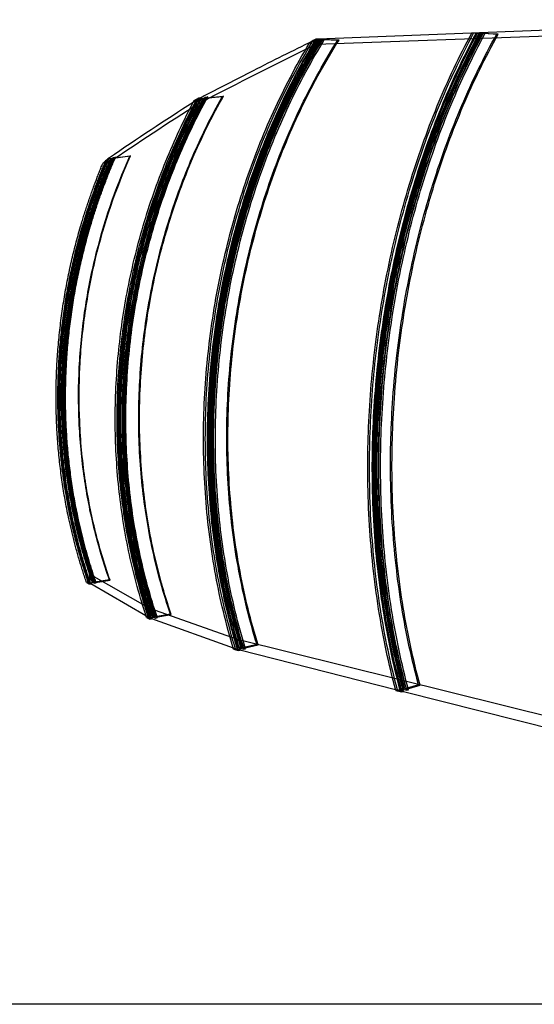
# Model space of a CAD drawing. Header units: metres. Extents: x 63115 to 703450, y -261936 to -53969.
# Tile 11 of 209: x 81943 to 83829, y -204946 to -201339. Entities that reach past the tile are written whole.
import ezdxf

# ---------------------------------------------------------------- set-up
doc = ezdxf.new("R2010")
doc.units = ezdxf.units.M
doc.layers.get('DEFPOINTS').update_dxf_attribs({"color": 6})
doc.layers.add('Make2D hidden lines', color=253, linetype='Continuous')
doc.layers.add('Make2D visible lines', color=1, linetype='Continuous')

msp = doc.modelspace()

# ---------------------------------------------------------------- linework, layer by layer
at = {"layer": 'DEFPOINTS'}
msp.add_lwpolyline([(80189, -199522.1), (89790.3, -199522.1), (89790.3, -204946.1), (80189, -204946.1)], close=True, dxfattribs=at)
at = {"layer": 'Make2D hidden lines'}
for p, q in [((83030.5, -201429), (84217.6, -201386.6)), ((83606.8, -201388.7), (83599.4, -201389)), ((83606.8, -201388.7), (83599.8, -201388.4)), ((83617, -201388.3), (83606.8, -201388.7)), ((83618.1, -201388.3), (83617, -201388.3)), ((83631.1, -201389), (83617, -201388.3)), ((83628.4, -201387.9), (83618.1, -201388.3)), ((83618.1, -201388.3), (83632.2, -201389)), ((83620.8, -201389.4), (83631.1, -201389)), ((83627.9, -201389.8), (83620.8, -201389.4)), ((83635.9, -201389.5), (83627.9, -201389.8)), ((83632.2, -201389), (83642.4, -201388.6)), ((83691.8, -201392.2), (83635.9, -201389.5)), ((83649.5, -201389), (83641.3, -201389.3)), ((83641.3, -201389.3), (83697.2, -201392)), ((83642.4, -201388.6), (83649.5, -201389)), ((83697.2, -201392), (83691.8, -201392.2)), ((83029.1, -201411.2), (83014.9, -201418.2)), ((83023.6, -201421.5), (83017.1, -201432.4)), ((83026.1, -201417.3), (83023.6, -201421.5)), ((83044.2, -201411.4), (83029.8, -201410.9)), ((83030.2, -201410.7), (83030.5, -201429)), ((83030.2, -201410.8), (83045.1, -201411.4)), ((83038.3, -201410.4), (83035.3, -201410.6)), ((83037.3, -201410.4), (83035.4, -201410.5)), ((83036, -201411.8), (83044.2, -201411.4)), ((83043.5, -201412.1), (83036, -201411.8)), ((83049.9, -201411.8), (83043.5, -201412.1)), ((83045.1, -201411.4), (83053.3, -201411)), ((83109.3, -201414.1), (83049.9, -201411.8)), ((83053.3, -201411), (83060.7, -201411.3)), ((83060.7, -201411.3), (83054.2, -201411.6)), ((83054.2, -201411.6), (83113.6, -201413.9)), ((83113.6, -201413.9), (83109.3, -201414.1)), ((82599.9, -201629.2), (82579, -201642.5)), ((82591, -201634.2), (82583, -201635)), ((82599.1, -201629.6), (82591, -201634.2)), ((82615.1, -201628), (82599.1, -201629.6)), ((82608.1, -201624.4), (82599.9, -201629.1)), ((82607.7, -201625.1), (82599.9, -201629.2)), ((82599.9, -201629.1), (82616, -201627.5)), ((82599.9, -201629.2), (82600.3, -201646.7)), ((82607, -201632.6), (82615.1, -201628)), ((82615, -201631.8), (82607, -201632.6)), ((82621.4, -201628.2), (82615, -201631.8)), ((82616, -201627.5), (82624.1, -201622.9)), ((82685.3, -201621.8), (82621.4, -201628.2)), ((82624.1, -201622.9), (82632.1, -201622.1)), ((82625.7, -201625.7), (82689.7, -201619.4)), ((82632.1, -201622.1), (82625.7, -201625.7)), ((82689.7, -201619.4), (82685.3, -201621.8)), ((82258.6, -201856.6), (82247.4, -201866.4)), ((82265.3, -201850.4), (82258.6, -201856.6)), ((82265.7, -201850), (82265.3, -201850.4)), ((82280.4, -201848), (82265.7, -201850)), ((82272.7, -201843.8), (82266, -201849.8)), ((82271.8, -201845.8), (82266.1, -201849.7)), ((82266.1, -201849.7), (82266.5, -201866.1)), ((82266.2, -201849.6), (82281, -201847.6)), ((82274.6, -201852), (82280.4, -201848)), ((82282.1, -201851), (82274.6, -201852)), ((82281, -201847.6), (82286.9, -201843.6)), ((82286.7, -201847.9), (82282.1, -201851)), ((82346.5, -201839.8), (82286.7, -201847.9)), ((82286.9, -201843.6), (82294.4, -201842.6)), ((82289.8, -201845.8), (82349.7, -201837.7)), ((82294.4, -201842.6), (82289.8, -201845.8)), ((82349.7, -201837.7), (82346.5, -201839.8)), ((82789, -201929.3), (82786.1, -201937.8)), ((82330.9, -202454.2), (82329.7, -202462.9)), ((82198.6, -203370.9), (82199.6, -203403)), ((82420.4, -203496.5), (82198.6, -203370.9)), ((82195.2, -203400.6), (82188.4, -203401.6)), ((82199.1, -203402.9), (82195.2, -203400.6)), ((82212.6, -203400.9), (82199.1, -203402.9)), ((82199.5, -203403.1), (82213, -203401.1)), ((82203.4, -203405.4), (82199.5, -203403.1)), ((82199.6, -203403), (82203.4, -203405.2)), ((82215.4, -203397.6), (82208.7, -203398.6)), ((82208.7, -203398.6), (82212.6, -203400.9)), ((82213, -203401.1), (82216.9, -203403.4)), ((82218.5, -203399.4), (82215.4, -203397.6)), ((82216.9, -203403.4), (82223.7, -203402.4)), ((82272.3, -203391.5), (82218.5, -203399.4)), ((82220.6, -203400.6), (82274.4, -203392.7)), ((82223.7, -203402.4), (82220.6, -203400.6)), ((82274.4, -203392.7), (82272.3, -203391.5)), ((82418.7, -203523.3), (82421.3, -203531)), ((82741.6, -203609.5), (82420.4, -203496.5)), ((82421.3, -203531), (82420.4, -203496.5)), ((82436.1, -203524.7), (82429.1, -203525.9)), ((82429.1, -203525.9), (82434.6, -203528.3)), ((82440.4, -203526.6), (82436.1, -203524.7)), ((82495.5, -203516.7), (82440.4, -203526.6)), ((82443.3, -203527.9), (82498.4, -203518)), ((82498.4, -203518), (82495.5, -203516.7)), ((82415.2, -203528.4), (82408.3, -203529.6)), ((82420.7, -203530.8), (82415.2, -203528.4)), ((82434.6, -203528.3), (82420.7, -203530.8)), ((82421.3, -203531.1), (82435.2, -203528.6)), ((82426.7, -203533.5), (82421.3, -203531.1)), ((82435.2, -203528.6), (82440.7, -203531.1)), ((82440.7, -203531.1), (82447.6, -203529.8)), ((82447.6, -203529.8), (82443.3, -203527.9)), ((83973.2, -203915.3), (82741.6, -203609.5)), ((82742.5, -203646.2), (82741.6, -203609.5)), ((82812.9, -203628.2), (82760.1, -203640.7)), ((82764.3, -203642), (82817.1, -203629.4)), ((82817.1, -203629.4), (82812.9, -203628.2)), ((82733.8, -203643.6), (82727.1, -203645.2)), ((82741.8, -203646), (82733.8, -203643.6)), ((82755.1, -203642.8), (82741.8, -203646)), ((82742.6, -203646.2), (82755.9, -203643.1)), ((82750.6, -203648.6), (82742.6, -203646.2)), ((82753.7, -203638.8), (82747.1, -203640.4)), ((82747.1, -203640.4), (82755.1, -203642.8)), ((82760.1, -203640.7), (82753.7, -203638.8)), ((82755.9, -203643.1), (82763.9, -203645.5)), ((82763.9, -203645.5), (82770.6, -203643.9)), ((82770.6, -203643.9), (82764.3, -203642)), ((83405.1, -203775.4), (83354.9, -203790.6)), ((83360.3, -203792), (83410.5, -203776.7)), ((83410.5, -203776.7), (83405.1, -203775.4)), ((83320.5, -203792.5), (83349.3, -203799.7)), ((83327.9, -203794.3), (83321.5, -203796.3)), ((83338.1, -203796.9), (83327.9, -203794.3)), ((83350.8, -203793.1), (83338.1, -203796.9)), ((83339.1, -203797.2), (83351.8, -203793.3)), ((83349.3, -203799.8), (83339.1, -203797.2)), ((83346.9, -203788.6), (83340.6, -203790.5)), ((83340.6, -203790.5), (83350.8, -203793.1)), ((83354.9, -203790.6), (83346.9, -203788.6)), ((83351.8, -203793.3), (83362, -203795.9)), ((83368.3, -203794), (83360.3, -203792)), ((83362, -203795.9), (83368.3, -203794))]:
    msp.add_line(p, q, dxfattribs=at)
for centre, radius, start, end in [((92232.7, -220149.2), 20859.7, 116.17692, 117.50122), ((88678.4, -211256.8), 11370.9, 122.3118, 124.32476), ((84691.4, -202752.9), 2355.8, 151.483, 153.3821), ((84800.7, -202805.1), 2494.5, 172.1158, 178.9306), ((85602.3, -202880.4), 2970.2, 172.6349, 173.1713), ((85583, -202878.5), 2950.8, 173.164, 178.5567), ((84728.5, -202803.9), 2422.4, 178.9264, 185.2536), ((85482.9, -202876.7), 2850.7, 178.5413, 184.9699), ((84652.3, -202810.3), 2345.9, 185.2692, 188.5905), ((85362.9, -202885.9), 2730.3, 184.9966, 187.4428), ((84528.1, -202831.5), 2219.9, 188.5287, 198.159), ((84063.8, -202753.7), 1977.5, 195.1972, 199.0962), ((84062.5, -202754), 1956, 195.7706, 199.2103), ((85989, -203078.8), 2742.3, 193.1327, 195.0424)]:
    msp.add_arc(centre, radius, start, end, dxfattribs=at)
for points, knots in [([(83327.9, -203794.3), (83315, -203746.2), (83291.6, -203648), (83263.6, -203496), (83243.5, -203343.4), (83230.2, -203185.3), (83224.4, -203029.1), (83226.3, -202818.4), (83245.3, -202561.2), (83294.8, -202251.9), (83370.8, -201950.5), (83456.6, -201707.5), (83537.7, -201522.8), (83582.9, -201433.1), (83606.8, -201388.7)], [0, 0, 0, 0, 149.387797, 302.954581, 463.544005, 610.808564, 778.994021, 932.182618, 1242.687613, 1552.236823, 1870.826238, 2174.408205, 2324.389714, 2475.653118, 2475.653118, 2475.653118, 2475.653118]), ([(83338.1, -203796.9), (83325.2, -203748.8), (83301.8, -203650.4), (83273.8, -203498.2), (83253.7, -203345.5), (83240.5, -203187.1), (83234.7, -203030.8), (83236.6, -202819.8), (83255.6, -202562.2), (83305.1, -202252.6), (83381.1, -201950.8), (83466.9, -201707.5), (83548, -201522.6), (83593.1, -201432.8), (83617, -201388.3)], [0, 0, 0, 0, 149.543711, 303.280834, 464.057056, 611.498907, 779.891902, 933.272575, 1244.16975, 1554.104268, 1873.072231, 2176.985543, 2327.1158, 2478.516062, 2478.516062, 2478.516062, 2478.516062]), ([(83618, -201388.3), (83594, -201432.7), (83548.9, -201522.6), (83467.8, -201707.5), (83382, -201950.8), (83306, -202252.7), (83256.5, -202562.3), (83237.5, -202820), (83235.6, -203030.9), (83241.4, -203187.3), (83254.7, -203345.6), (83274.7, -203498.4), (83302.7, -203650.6), (83326.1, -203749), (83339, -203797.1)], [0, 0, 0, 0, 151.408567, 301.550463, 605.492856, 924.491718, 1234.454293, 1545.381309, 1698.779201, 1867.189872, 2014.644767, 2175.435069, 2329.188487, 2478.743999, 2478.743999, 2478.743999, 2478.743999]), ([(83339.1, -203797.2), (83326.3, -203749), (83302.8, -203650.6), (83274.9, -203498.4), (83254.8, -203345.7), (83241.6, -203187.3), (83235.8, -203031), (83237.7, -202820), (83256.6, -202562.3), (83306.2, -202252.7), (83382.2, -201950.8), (83468, -201707.5), (83549, -201522.6), (83594.2, -201432.7), (83618.1, -201388.3)], [0, 0, 0, 0, 149.560143, 303.315218, 464.111129, 611.571668, 779.986539, 933.387459, 1244.325973, 1554.301107, 1873.30897, 2177.257205, 2327.403208, 2478.818271, 2478.818271, 2478.818271, 2478.818271]), ([(83318.2, -203701.2), (83307.2, -203654), (83287.8, -203560.1), (83265.6, -203417.6), (83249.7, -203273.4), (83240.1, -203125.8), (83236.9, -202975.3), (83241.4, -202771.2), (83263.5, -202516), (83315.5, -202215.6), (83379.2, -201973.9), (83442.7, -201784.9), (83495.9, -201648.3), (83555.5, -201515.1), (83598.2, -201431.2), (83620.8, -201389.4)], [0, 0, 0, 0, 145.14251, 287.704998, 432.475106, 580.296272, 731.392989, 883.925934, 1192.543067, 1499.238952, 1797.535991, 1941.829242, 2097.288598, 2237.0512, 2379.583297, 2379.583297, 2379.583297, 2379.583297]), ([(83346.9, -203788.6), (83334.1, -203741.1), (83310.8, -203644), (83283, -203493.8), (83262.9, -203343), (83249.5, -203186.7), (83243.5, -203032.4), (83245, -202824), (83259.6, -202620.3), (83288, -202412.2), (83326.2, -202202.9), (83379.3, -201994.5), (83445.4, -201795.3), (83500.5, -201653.5), (83560.8, -201518.5), (83604.4, -201432.8), (83627.9, -201389.8)], [0, 0, 0, 0, 147.640366, 299.417116, 458.14439, 603.713479, 769.981047, 921.443433, 1228.523438, 1382.086498, 1551.664822, 1866.414737, 2026.491971, 2181.460766, 2322.56369, 2469.747876, 2469.747876, 2469.747876, 2469.747876]), ([(83350.8, -203793.1), (83337.9, -203745.3), (83314.6, -203647.7), (83286.7, -203496.7), (83266.6, -203345.2), (83253.3, -203188.1), (83247.4, -203032.9), (83249, -202823.6), (83263.8, -202618.9), (83292.5, -202409.7), (83331, -202199.5), (83383.1, -201995.3), (83447.6, -201799.9), (83502.1, -201657.8), (83563.4, -201519.4), (83608.4, -201430.8), (83631.1, -201389)], [0, 0, 0, 0, 148.375943, 300.91674, 460.448376, 606.757013, 773.86813, 926.09506, 1234.703244, 1389.014486, 1559.402679, 1875.599261, 2020.599216, 2176.624146, 2331.900353, 2474.560041, 2474.560041, 2474.560041, 2474.560041]), ([(83351.8, -203793.3), (83339, -203745.6), (83315.7, -203648), (83287.8, -203497), (83267.7, -203345.4), (83254.4, -203188.3), (83248.5, -203033.1), (83250.1, -202823.7), (83264.9, -202619), (83293.6, -202409.8), (83332.1, -202199.6), (83384.2, -201995.3), (83448.7, -201799.9), (83503.2, -201657.8), (83564.5, -201519.4), (83609.5, -201430.8), (83632.2, -201389)], [0, 0, 0, 0, 148.392195, 300.950753, 460.501873, 606.829007, 773.961782, 926.208764, 1234.857909, 1389.189491, 1559.599797, 1875.83577, 2020.852758, 2176.895057, 2332.187325, 2474.860458, 2474.860458, 2474.860458, 2474.860458]), ([(83354.9, -203790.6), (83342.1, -203743), (83318.9, -203645.9), (83291, -203495.5), (83270.9, -203344.7), (83257.6, -203188.2), (83251.6, -203033.7), (83253.1, -202825.1), (83267.7, -202621.2), (83296.1, -202412.8), (83334.3, -202203.4), (83387.4, -201994.8), (83453.6, -201795.3), (83508.6, -201653.4), (83568.9, -201518.3), (83612.5, -201432.6), (83635.9, -201389.5)], [0, 0, 0, 0, 147.761416, 299.670463, 458.542871, 604.249758, 770.678696, 922.290494, 1229.675782, 1383.390476, 1553.133696, 1868.177467, 2028.395316, 2183.492655, 2324.704558, 2471.992561, 2471.992561, 2471.992561, 2471.992561]), ([(83360.3, -203792), (83347.5, -203744.4), (83324.2, -203647.1), (83296.4, -203496.7), (83276.3, -203345.7), (83263, -203189.2), (83257, -203034.5), (83258.5, -202825.9), (83273.1, -202621.9), (83301.5, -202413.3), (83339.7, -202203.7), (83392.8, -201995), (83459, -201795.4), (83514, -201653.4), (83574.3, -201518.2), (83617.9, -201432.4), (83641.3, -201389.3)], [0, 0, 0, 0, 147.842229, 299.839607, 458.808921, 604.60782, 771.144512, 922.856083, 1230.44523, 1384.26118, 1554.114513, 1869.354502, 2029.666237, 2184.8494, 2326.134056, 2473.491359, 2473.491359, 2473.491359, 2473.491359]), ([(83362, -203795.9), (83349.2, -203748.1), (83325.9, -203650.4), (83298, -203499.2), (83278, -203347.5), (83264.7, -203190.1), (83258.8, -203034.8), (83260.4, -202825.1), (83275.2, -202620.1), (83303.9, -202410.7), (83342.4, -202200.2), (83394.5, -201995.7), (83459, -201800), (83513.4, -201657.7), (83574.8, -201519.2), (83619.8, -201430.5), (83642.4, -201388.6)], [0, 0, 0, 0, 148.546774, 301.274276, 461.010729, 607.513822, 774.85264, 927.290375, 1236.32919, 1390.854266, 1561.47494, 1878.085628, 2023.264649, 2179.472156, 2334.91718, 2477.718179, 2477.718179, 2477.718179, 2477.718179]), ([(83368.3, -203794), (83355.6, -203746.3), (83332.3, -203649), (83304.5, -203498.5), (83284.4, -203347.3), (83271.1, -203190.6), (83265.1, -203035.9), (83266.6, -202827), (83281.2, -202622.8), (83309.6, -202414), (83347.9, -202204.2), (83400.9, -201995.3), (83467.1, -201795.5), (83522.2, -201653.3), (83582.4, -201518), (83626, -201432.1), (83649.5, -201389)], [0, 0, 0, 0, 147.963621, 300.093692, 459.208591, 605.145728, 771.844316, 923.705791, 1231.601237, 1385.569323, 1555.588095, 1871.122884, 2031.575666, 2186.887753, 2328.28169, 2475.743077, 2475.743077, 2475.743077, 2475.743077]), ([(83405.1, -203775.4), (83392.6, -203729.3), (83369.6, -203635.3), (83342.1, -203489.7), (83321.3, -203338.4), (83307.5, -203181.3), (83301.6, -203026.1), (83302.6, -202873.3), (83310.2, -202719.4), (83324.8, -202565.3), (83347, -202406.8), (83376, -202250.8), (83413.2, -202093.1), (83456.8, -201940.7), (83506.6, -201794.4), (83561.8, -201655.1), (83622.9, -201521.1), (83667.9, -201434.9), (83691.8, -201392.2)], [0, 0, 0, 0, 143.144868, 290.325211, 444.278508, 601.333315, 763.14217, 910.327136, 1059.365599, 1225.463925, 1374.64618, 1539.336064, 1701.347238, 1860.455869, 2014.836488, 2164.866896, 2309.72713, 2456.515505, 2456.515505, 2456.515505, 2456.515505]), ([(83410.5, -203776.7), (83397.9, -203730.7), (83375, -203636.5), (83347.4, -203490.9), (83326.6, -203339.4), (83312.9, -203182.3), (83306.9, -203026.9), (83308, -202874.1), (83315.6, -202720.1), (83330.2, -202565.8), (83352.4, -202407.2), (83381.4, -202251.1), (83418.6, -202093.4), (83462.3, -201940.9), (83512, -201794.4), (83567.2, -201655.1), (83628.3, -201521), (83673.3, -201434.7), (83697.2, -201392)], [0, 0, 0, 0, 143.22216, 290.487075, 444.533251, 601.686378, 763.599243, 910.880364, 1060.016937, 1226.224621, 1375.504344, 1540.300128, 1702.412829, 1861.617668, 2016.08738, 2166.199413, 2311.132607, 2457.988159, 2457.988159, 2457.988159, 2457.988159]), ([(82733.8, -203643.6), (82719.9, -203598.1), (82695.8, -203509.2), (82656.9, -203325.6), (82626.7, -203090.8), (82619.6, -202800.8), (82641.7, -202508), (82693, -202217.6), (82772.3, -201936.7), (82878, -201669.9), (82966.1, -201502.5), (83014.6, -201422)], [0, 0, 0, 0, 142.651926, 276.22561, 562.913896, 851.581376, 1145.557215, 1442.539746, 1735.245326, 2020.292988, 2302.064507, 2302.064507, 2302.064507, 2302.064507]), ([(82741.8, -203646), (82727.9, -203600.4), (82703.8, -203511.4), (82664.8, -203327.6), (82634.7, -203092.6), (82627.6, -202802.2), (82649.7, -202509.1), (82701.1, -202218.3), (82780.4, -201936.9), (82886.7, -201668.5), (82975.7, -201499.5), (83025.1, -201417.7)], [0, 0, 0, 0, 142.805815, 276.530772, 563.561539, 852.589498, 1146.93825, 1444.293475, 1737.35265, 2022.722102, 2309.354396, 2309.354396, 2309.354396, 2309.354396]), ([(82742.6, -203646.2), (82728.8, -203600.7), (82704.6, -203511.7), (82665.7, -203327.8), (82635.5, -203092.8), (82628.4, -202802.3), (82650.6, -202509.2), (82701.9, -202218.3), (82781.3, -201937), (82887.6, -201668.3), (82976.7, -201499.2), (83026.2, -201417.3)], [0, 0, 0, 0, 142.822034, 276.562934, 563.629799, 852.695757, 1147.083817, 1444.478328, 1737.574774, 2022.978142, 2310.118545, 2310.118545, 2310.118545, 2310.118545]), ([(82747.1, -203640.4), (82733.3, -203595.3), (82709.3, -203507.1), (82670.4, -203324.9), (82639.8, -203088.9), (82632.7, -202796.6), (82655.7, -202501.8), (82708, -202210.4), (82788.8, -201928), (82897, -201659.6), (82986.9, -201491.8), (83036, -201411.8)], [0, 0, 0, 0, 141.580174, 274.153079, 558.706923, 854.402663, 1149.99257, 1444.788935, 1741.511066, 2030.144617, 2311.700811, 2311.700811, 2311.700811, 2311.700811]), ([(82753.7, -203638.8), (82740, -203593.9), (82714.9, -203502.1), (82675.7, -203316.4), (82645.8, -203078.2), (82639.6, -202786.8), (82663.4, -202493), (82716.7, -202201.7), (82798.2, -201920.8), (82906.2, -201655.5), (82995.3, -201490.2), (83043.5, -201412.1)], [0, 0, 0, 0, 141.045692, 285.247695, 569.132946, 860.331222, 1158.563806, 1452.20775, 1747.660525, 2034.942154, 2310.216495, 2310.216495, 2310.216495, 2310.216495]), ([(82755.1, -203642.8), (82741.3, -203597.6), (82717.3, -203509.3), (82678.4, -203326.9), (82647.8, -203090.6), (82640.7, -202798), (82663.7, -202502.8), (82716, -202211), (82796.9, -201928.2), (82905.1, -201659.5), (82995.1, -201491.5), (83044.2, -201411.4)], [0, 0, 0, 0, 141.732489, 274.455147, 559.348132, 855.412536, 1151.376809, 1446.542278, 1743.621554, 2032.578812, 2314.418046, 2314.418046, 2314.418046, 2314.418046]), ([(82755.9, -203643.1), (82742.1, -203597.9), (82718.1, -203509.6), (82679.2, -203327.1), (82648.6, -203090.8), (82641.6, -202798.2), (82664.5, -202502.9), (82716.9, -202211.1), (82797.8, -201928.3), (82906, -201659.5), (82995.9, -201491.5), (83045.1, -201411.4)], [0, 0, 0, 0, 141.748541, 274.486983, 559.415714, 855.518978, 1151.522713, 1446.72709, 1743.84401, 2032.835386, 2314.704449, 2314.704449, 2314.704449, 2314.704449]), ([(82760.1, -203640.7), (82746.3, -203595.7), (82721.2, -203503.9), (82682, -203318), (82652.1, -203079.6), (82645.9, -202787.8), (82669.7, -202493.8), (82723.1, -202202.2), (82804.6, -201921), (82912.6, -201655.4), (83001.7, -201490), (83049.9, -201411.8)], [0, 0, 0, 0, 141.165294, 285.495936, 569.64862, 861.133478, 1159.663943, 1453.597575, 1749.330273, 2036.865246, 2312.357152, 2312.357152, 2312.357152, 2312.357152]), ([(82763.9, -203645.5), (82750.2, -203600.2), (82726.1, -203511.8), (82687.2, -203329.1), (82656.6, -203092.5), (82649.6, -202799.5), (82672.6, -202503.9), (82725, -202211.7), (82805.9, -201928.5), (82914.1, -201659.4), (83004.1, -201491.2), (83053.3, -201411)], [0, 0, 0, 0, 141.901221, 274.789796, 560.058569, 856.531516, 1152.910667, 1448.485177, 1745.960207, 2035.276114, 2317.428863, 2317.428863, 2317.428863, 2317.428863]), ([(82764.3, -203642), (82750.5, -203597), (82725.4, -203505.1), (82686.2, -203319.1), (82656.3, -203080.5), (82650.2, -202788.6), (82673.9, -202494.3), (82727.3, -202202.5), (82808.8, -201921.1), (82916.9, -201655.4), (83006, -201489.8), (83054.2, -201411.6)], [0, 0, 0, 0, 141.245143, 285.661672, 569.992927, 861.669154, 1160.398537, 1454.525615, 1750.445228, 2038.14935, 2313.786497, 2313.786497, 2313.786497, 2313.786497]), ([(82770.6, -203643.9), (82756.8, -203598.8), (82731.8, -203506.8), (82692.5, -203320.7), (82662.6, -203081.8), (82656.5, -202789.6), (82680.3, -202495.1), (82733.7, -202203), (82815.3, -201921.3), (82923.3, -201655.4), (83012.5, -201489.6), (83060.7, -201411.3)], [0, 0, 0, 0, 141.365087, 285.910642, 570.510177, 862.47393, 1161.502187, 1455.919914, 1752.120349, 2040.078581, 2315.933882, 2315.933882, 2315.933882, 2315.933882]), ([(82812.9, -203628.2), (82799.3, -203584.6), (82774.6, -203495.6), (82734.8, -203311.5), (82704.4, -203074.3), (82698.3, -202782.8), (82722.5, -202488.9), (82776.7, -202199.5), (82859.6, -201919.4), (82951.5, -201698.2), (83038.4, -201530.9), (83085.2, -201452.1), (83109.3, -201414.1)], [0, 0, 0, 0, 136.917775, 276.918754, 564.782808, 853.265512, 1150.43252, 1448.303957, 1735.312969, 2025.873437, 2165.661283, 2300.697102, 2300.697102, 2300.697102, 2300.697102]), ([(82817.1, -203629.4), (82803.5, -203585.8), (82778.8, -203496.8), (82739.1, -203312.6), (82708.7, -203075.2), (82702.5, -202783.5), (82726.7, -202489.4), (82780.9, -202199.9), (82863.9, -201919.5), (82955.8, -201698.2), (83042.7, -201530.8), (83089.5, -201451.9), (83113.6, -201413.9)], [0, 0, 0, 0, 136.99436, 277.077788, 565.121278, 853.792155, 1151.1559, 1449.221884, 1736.410539, 2027.139684, 2167.002199, 2302.105245, 2302.105245, 2302.105245, 2302.105245]), ([(83017.1, -201432.4), (83005.6, -201451.6), (82983.1, -201490.6), (82939.8, -201570.7), (82869.4, -201714.6), (82818.6, -201842.7), (82789, -201929.3)], [0, 0, 0, 0, 67.108595, 135.002551, 273.007415, 547.735238, 547.735238, 547.735238, 547.735238]), ([(82415.2, -203528.4), (82390.1, -203453.1), (82347.8, -203297.7), (82309.6, -203058.6), (82296.1, -202813.9), (82307.1, -202570.3), (82342.2, -202326), (82401.2, -202085.3), (82483.8, -201852.2), (82553.4, -201704.6), (82591, -201634.2)], [0, 0, 0, 0, 238.198403, 482.427505, 725.35294, 972.472341, 1212.927432, 1465.145369, 1714.85549, 1954.061, 1954.061, 1954.061, 1954.061]), ([(82420.7, -203530.8), (82395.5, -203455.4), (82353.2, -203299.8), (82315, -203060.4), (82301.5, -202815.4), (82312.5, -202571.5), (82347.6, -202326.8), (82406.7, -202085.8), (82490, -201850.7), (82560.5, -201701.4), (82599.1, -201629.6)], [0, 0, 0, 0, 238.492902, 483.039998, 726.292647, 973.750836, 1214.536431, 1467.096861, 1717.13681, 1961.795127, 1961.795127, 1961.795127, 1961.795127]), ([(82421.3, -203531.1), (82396.1, -203455.7), (82353.7, -203300.1), (82315.5, -203060.6), (82302, -202815.5), (82313.1, -202571.6), (82348.2, -202326.9), (82407.3, -202085.9), (82490.6, -201850.6), (82561.2, -201701.1), (82599.9, -201629.1)], [0, 0, 0, 0, 238.523945, 483.104561, 726.391705, 973.88561, 1214.706049, 1467.302584, 1717.377303, 1962.610694, 1962.610694, 1962.610694, 1962.610694]), ([(82429.1, -203525.9), (82404.1, -203451.2), (82361.9, -203296.9), (82323.6, -203059.6), (82309.9, -202816.6), (82320.6, -202570.6), (82356.3, -202323.7), (82416.6, -202080.9), (82499.5, -201849.3), (82569.2, -201702.7), (82607, -201632.6)], [0, 0, 0, 0, 236.499066, 478.992664, 720.205996, 965.604712, 1216.970184, 1467.414464, 1715.324299, 1953.950948, 1953.950948, 1953.950948, 1953.950948]), ([(82434.6, -203528.3), (82409.5, -203453.5), (82367.3, -203299.1), (82329, -203061.4), (82315.3, -202818.1), (82326, -202571.7), (82361.7, -202324.6), (82422.1, -202081.4), (82505.7, -201847.9), (82576.3, -201699.5), (82615.1, -201628)], [0, 0, 0, 0, 236.790852, 479.599582, 721.137265, 966.871906, 1218.58238, 1469.366065, 1717.602544, 1961.684284, 1961.684284, 1961.684284, 1961.684284]), ([(82435.2, -203528.6), (82410.1, -203453.7), (82367.9, -203299.3), (82329.6, -203061.6), (82315.8, -202818.3), (82326.6, -202571.9), (82362.3, -202324.7), (82422.7, -202081.5), (82506.3, -201847.7), (82577.1, -201699.2), (82616, -201627.5)], [0, 0, 0, 0, 236.821608, 479.663558, 721.235434, 967.005489, 1218.752333, 1469.571799, 1717.842712, 1962.49977, 1962.49977, 1962.49977, 1962.49977]), ([(82436.1, -203524.7), (82411, -203450.2), (82368.9, -203296.5), (82330.6, -203060.1), (82316.7, -202818), (82327.3, -202572.8), (82362.6, -202326.8), (82422.5, -202084.7), (82505.7, -201851.7), (82576.1, -201703.5), (82615, -201631.8)], [0, 0, 0, 0, 235.651318, 477.279132, 717.638334, 962.178597, 1212.679607, 1462.280383, 1709.37528, 1953.904166, 1953.904166, 1953.904166, 1953.904166]), ([(82440.7, -203531.1), (82415.6, -203456.1), (82372.7, -203299.5), (82334.5, -203059.3), (82321.1, -202811.5), (82332.9, -202562.6), (82370.2, -202313.2), (82431.9, -202070), (82515.9, -201838.7), (82586.2, -201692.5), (82624.1, -201622.9)], [0, 0, 0, 0, 237.11419, 486.423419, 728.418654, 980.87317, 1232.960792, 1484.034235, 1732.462544, 1970.260701, 1970.260701, 1970.260701, 1970.260701]), ([(82443.3, -203527.9), (82418.2, -203453.3), (82375.5, -203297.4), (82337.2, -203058.4), (82323.7, -202811.7), (82335.3, -202563.9), (82372.2, -202315.6), (82433.4, -202073.5), (82517.2, -201842.3), (82587.5, -201695.8), (82625.7, -201625.7)], [0, 0, 0, 0, 236.033618, 484.197289, 725.079237, 976.378692, 1227.327658, 1477.288667, 1724.644038, 1964.084411, 1964.084411, 1964.084411, 1964.084411]), ([(82599.9, -201629.2), (82583.5, -201659.8), (82551.2, -201723.1), (82491.4, -201854.6), (82426.7, -202026.8), (82367.8, -202238.8), (82341.1, -202382.8), (82330.9, -202454.2)], [0, 0, 0, 0, 104.193625, 213.065245, 433.245761, 655.714282, 872.262617, 872.262617, 872.262617, 872.262617]), ([(82447.6, -203529.8), (82422.5, -203455.1), (82379.8, -203299.1), (82341.5, -203059.9), (82328, -202812.9), (82339.6, -202564.8), (82376.5, -202316.2), (82437.8, -202073.9), (82522.1, -201841.1), (82593.2, -201693.4), (82632.1, -201622.1)], [0, 0, 0, 0, 236.263593, 484.682122, 725.820114, 977.391452, 1228.612507, 1478.840946, 1726.453443, 1970.213332, 1970.213332, 1970.213332, 1970.213332]), ([(82495.5, -203516.7), (82469.6, -203440.8), (82426.7, -203285.7), (82388.1, -203045.8), (82375.2, -202801.9), (82387.5, -202557.1), (82424.8, -202311.8), (82486.5, -202072.9), (82572.7, -201840.2), (82644.7, -201693.9), (82685.3, -201621.8)], [0, 0, 0, 0, 240.756345, 481.966606, 727.750038, 972.473395, 1216.35814, 1471.364532, 1711.58183, 1959.840259, 1959.840259, 1959.840259, 1959.840259]), ([(82498.4, -203518), (82472.5, -203442), (82429.6, -203286.8), (82391, -203046.8), (82378.1, -202802.7), (82390.4, -202557.7), (82427.7, -202312.2), (82490.4, -202069.3), (82577.5, -201835.8), (82650.5, -201688.8), (82689.7, -201619.4)], [0, 0, 0, 0, 240.911488, 482.285809, 728.242355, 973.141153, 1217.201022, 1472.387923, 1724.69201, 1963.917775, 1963.917775, 1963.917775, 1963.917775]), ([(82334.4, -203014.9), (82329.4, -202958.5), (82323.4, -202845.4), (82327.3, -202619.4), (82361.2, -202339.2), (82446.2, -202013), (82531.5, -201805.8), (82580.9, -201706.1)], [0, 0, 0, 0, 169.809153, 339.765229, 677.703304, 1014.64242, 1348.526456, 1348.526456, 1348.526456, 1348.526456]), ([(82272.3, -203391.5), (82250.4, -203330), (82213.8, -203206.6), (82176.2, -203012.1), (82157.7, -202813.9), (82158.6, -202611.1), (82178.1, -202411.3), (82228.5, -202149.6), (82292.8, -201960.3), (82346.5, -201839.8)], [0, 0, 0, 0, 195.866231, 385.677186, 593.529107, 792.251178, 993.466507, 1195.072965, 1590.905351, 1590.905351, 1590.905351, 1590.905351]), ([(82274.4, -203392.7), (82252.5, -203331.1), (82215.8, -203207.6), (82178.3, -203013), (82159.8, -202814.7), (82160.6, -202611.7), (82180.2, -202411.8), (82230.8, -202149.2), (82295.5, -201958.9), (82349.7, -201837.7)], [0, 0, 0, 0, 195.993307, 385.932111, 593.927991, 792.790208, 994.148563, 1195.8981, 1594.399525, 1594.399525, 1594.399525, 1594.399525]), ([(82786.1, -201937.8), (82778.4, -201960.6), (82763.5, -202006.6), (82736.6, -202097.3), (82694.7, -202260.5), (82669.2, -202402.6), (82656.6, -202499.7)], [0, 0, 0, 0, 72.222512, 144.878086, 283.921135, 577.487851, 577.487851, 577.487851, 577.487851])]:
    msp.add_open_spline(points, degree=3, knots=knots, dxfattribs=at)
for points, weights, degree, knots in [([(82154.7, -203269.2), (82144.6, -203231.7), (82115.1, -203108.4), (82084, -202891.8), (82079.7, -202618), (82110.2, -202341.5), (82171.3, -202085.7), (82229, -201926.7), (82258.6, -201856.6)], [10838.6345289, 10826.1674787, 10789.0586277, 10743.816047, 10719.4595027, 10727.2696528, 10765.2060885, 10807.4448749, 10830.1024783], 3, [218.709081, 218.709081, 218.709081, 218.709081, 403.060824, 814.664908, 1232.172756, 1652.690791, 2073.214427, 2421.115388, 2421.115388, 2421.115388, 2421.115388]), ([(82199.1, -203402.9), (82171.5, -203323.3), (82125.6, -203156.9), (82087.8, -202893.4), (82083.5, -202619.3), (82114.1, -202342.4), (82175.8, -202084), (82234.6, -201922.7), (82265.3, -201850.4)], [10872.6048934, 10840.2757799, 10784.2786291, 10729.2725378, 10704.9159935, 10712.7261436, 10750.9955081, 10794.0517189, 10817.6071193], 3, [0, 0, 0, 0, 403.060824, 814.664908, 1232.172756, 1652.690791, 2073.214427, 2431.549507, 2431.549507, 2431.549507, 2431.549507]), ([(82266.1, -201849.7), (82235.2, -201922.2), (82176.3, -202083.7), (82114.6, -202342.5), (82084, -202619.3), (82088.3, -202893.5), (82126.1, -203157), (82172, -203323.4), (82199.6, -203403)], [10816.788489, 10793.1263826, 10749.9742187, 10711.6655594, 10703.8550559, 10728.2124663, 10783.2166284, 10839.2160538, 10871.5442642], 3, [-2432.775183, -2432.775183, -2432.775183, -2432.775183, -2073.212709, -1652.693629, -1232.174549, -814.668973, -403.062811, 0, 0, 0, 0]), ([(82199.5, -203403.1), (82171.9, -203323.5), (82126, -203157.1), (82088.3, -202893.6), (82083.9, -202619.4), (82114.5, -202342.5), (82176.3, -202083.8), (82235.1, -201922.2), (82266, -201849.8)], [10871.0739976, 10838.7448842, 10782.7477334, 10727.7416421, 10703.3850978, 10711.1952479, 10749.4994714, 10792.6416478, 10816.2917758], 3, [0, 0, 0, 0, 403.060824, 814.664908, 1232.172756, 1652.690791, 2073.214427, 2432.642003, 2432.642003, 2432.642003, 2432.642003]), ([(82208.7, -203398.6), (82181.2, -203319.7), (82135.4, -203154.7), (82097.6, -202893.5), (82092.9, -202621.5), (82122.7, -202346.9), (82184.1, -202088.1), (82243.1, -201925.8), (82274.6, -201852)], [10899.9488426, 10867.6710652, 10811.7202363, 10756.608352, 10731.9643846, 10739.3057808, 10777.3040804, 10820.717699, 10844.9665213], 3, [0, 0, 0, 0, 403.060824, 814.664908, 1232.172756, 1652.690791, 2073.214427, 2442.396805, 2442.396805, 2442.396805, 2442.396805]), ([(82212.6, -203400.9), (82185.1, -203321.9), (82139.3, -203156.7), (82101.4, -202895.1), (82096.7, -202622.8), (82126.6, -202347.7), (82188.3, -202087.1), (82248.2, -201923.2), (82280.4, -201848)], [10885.4053334, 10853.127556, 10797.1767271, 10742.0648428, 10717.4208754, 10724.7622716, 10762.9790955, 10806.9408657, 10831.798652], 3, [0, 0, 0, 0, 403.060824, 814.664908, 1232.172756, 1652.690791, 2073.214427, 2449.356678, 2449.356678, 2449.356678, 2449.356678]), ([(82213, -203401.1), (82185.5, -203322.1), (82139.7, -203156.9), (82101.8, -202895.2), (82097.1, -202622.9), (82127, -202347.8), (82188.8, -202087), (82248.7, -201922.9), (82281, -201847.6)], [10883.8744377, 10851.5966603, 10795.6458314, 10740.5339471, 10715.8899797, 10723.2313759, 10761.4712177, 10805.4908949, 10830.4131476], 3, [0, 0, 0, 0, 403.060824, 814.664908, 1232.172756, 1652.690791, 2073.214427, 2450.089784, 2450.089784, 2450.089784, 2450.089784]), ([(82179.4, -203283), (82167.6, -203240.9), (82136.4, -203114), (82104.4, -202894.3), (82099.5, -202623.3), (82129, -202349.5), (82190.3, -202089.7), (82249.9, -201926.2), (82282.1, -201851)], [10863.1359017, 10848.6566628, 10809.5169348, 10763.0045045, 10738.2168255, 10745.3238448, 10783.2828549, 10827.1250315, 10852.0012495], 3, [193.260818, 193.260818, 193.260818, 193.260818, 403.060824, 814.664908, 1232.172756, 1652.690791, 2073.214427, 2451.044052, 2451.044052, 2451.044052, 2451.044052]), ([(82216.9, -203403.4), (82189.4, -203324.3), (82143.6, -203158.8), (82105.7, -202896.8), (82101, -202624.1), (82130.9, -202348.7), (82193.1, -202086), (82253.8, -201920.4), (82286.9, -201843.6)], [10869.3309285, 10837.0531511, 10781.1023222, 10725.9904379, 10701.3464705, 10708.6878667, 10747.1465248, 10791.7182892, 10817.2564468], 3, [0, 0, 0, 0, 403.060824, 814.664908, 1232.172756, 1652.690791, 2073.214427, 2457.058957, 2457.058957, 2457.058957, 2457.058957]), ([(82218.5, -203399.4), (82191.1, -203320.7), (82145.3, -203156.2), (82107.4, -202895.6), (82102.5, -202624.3), (82132, -202350.2), (82193.7, -202088.9), (82253.9, -201924.2), (82286.7, -201847.9)], [10894.8673449, 10862.6152354, 10806.6875676, 10751.5227868, 10726.7351077, 10733.842127, 10771.9728815, 10816.2499123, 10841.6114382], 3, [0, 0, 0, 0, 403.060824, 814.664908, 1232.172756, 1652.690791, 2073.214427, 2456.558799, 2456.558799, 2456.558799, 2456.558799]), ([(82220.6, -203400.6), (82193.2, -203321.8), (82147.4, -203157.2), (82109.4, -202896.4), (82104.5, -202624.9), (82134.1, -202350.7), (82196, -202088.4), (82256.5, -201922.8), (82289.8, -201845.8)], [10887.2128663, 10854.9607569, 10799.033089, 10743.8683082, 10719.0806292, 10726.1876485, 10764.4329908, 10809.0011635, 10834.6884126], 3, [0, 0, 0, 0, 403.060824, 814.664908, 1232.172756, 1652.690791, 2073.214427, 2460.238236, 2460.238236, 2460.238236, 2460.238236]), ([(82223.7, -203402.4), (82196.3, -203323.6), (82150.4, -203158.7), (82112.5, -202897.7), (82107.6, -202625.9), (82137.1, -202351.3), (82199.4, -202087.6), (82260.5, -201920.8), (82294.4, -201842.6)], [10875.7311485, 10843.4790391, 10787.5513713, 10732.3865904, 10707.5989114, 10714.7059307, 10753.1232927, 10798.1300427, 10824.3091607], 3, [0, 0, 0, 0, 403.060824, 814.664908, 1232.172756, 1652.690791, 2073.214427, 2465.761822, 2465.761822, 2465.761822, 2465.761822]), ([(82440.4, -203526.6), (82415.6, -203452.9), (82373.7, -203300.7), (82345.8, -203129.1), (82336.3, -203035.3), (82335.1, -203022.6)], [10130.7420175, 10100.6661859, 10048.1828116, 10008.7408622, 9993.02472859, 9990.99876273], 3, [0, 0, 0, 0, 354.194701, 708.360465, 763.754284, 763.754284, 763.754284, 763.754284]), ([(82655.6, -203239.6), (82661.7, -203286.7), (82669.1, -203333.3), (82694.7, -203470.9), (82716.4, -203560.1), (82742.5, -203646.2)], [9377.31441514, 9387.30423766, 9398.67632539, 9436.89468362, 9467.84062634, 9504.06416397], 3, [-583.5365, -583.5365, -583.5365, -583.5365, -389.024333, -389.024333, 0, 0, 0, 0]), ([(82405.8, -203522.1), (82413.5, -203526.5), (82421.3, -203531), (82423.9, -203531.9), (82426.5, -203532.9)], [10156.1522146, 10131.1243132, 10106.0964117, 10100.8840169, 10095.671622], 2, [-0.07266015, -0.07266015, -0.07266015, 0, 0, 0.017316, 0.017316, 0.017316]), ([(82725.5, -203640.1), (82734, -203643.1), (82742.5, -203646.2), (82746.5, -203647.2), (82750.5, -203648.2)], [9534.05511621, 9519.05964009, 9504.06416397, 9499.11990454, 9494.17564511], 2, [0.95018381, 0.95018381, 0.95018381, 1, 1, 1.01436326, 1.01436326, 1.01436326])]:
    msp.add_rational_spline(points, weights, degree=degree, knots=knots, dxfattribs=at)
at = {"layer": 'Make2D visible lines'}
for p, q in [((83599.4, -201389), (83037.3, -201410.4)), ((83599.8, -201388.4), (83621.4, -201387.6)), ((83621.4, -201387.6), (83628.4, -201387.9)), ((84197.2, -201366.3), (83628.4, -201387.9)), ((83018.5, -201415.5), (83004.5, -201426.2)), ((83014.6, -201422), (83018.5, -201415.5)), ((83029.1, -201411.1), (83018.5, -201415.5)), ((83025.1, -201417.7), (83029.1, -201411.1)), ((83030.2, -201410.7), (83026.1, -201417.3)), ((83026.2, -201417.3), (83030.2, -201410.8)), ((83026.7, -201417.1), (83035.6, -201410.3)), ((83030.2, -201410.7), (83029.1, -201411.2)), ((83029.5, -201410.9), (83029.1, -201411.1)), ((83029.8, -201410.9), (83029.5, -201410.9)), ((83035.4, -201410.5), (83030.2, -201410.7)), ((83035.3, -201410.6), (83030.2, -201410.8)), ((83035.6, -201410.3), (83038.3, -201410.4)), ((82583, -201635), (82600, -201625.2)), ((82600, -201625.2), (82608.1, -201624.4)), ((82261.4, -201853.7), (82272.7, -201843.8)), ((82188.4, -203401.6), (82196.6, -203406.4)), ((82196.6, -203406.4), (82203.4, -203405.4)), ((82203.4, -203405.2), (82405.8, -203522.1)), ((82408.3, -203529.6), (82419.8, -203534.8)), ((82419.8, -203534.8), (82426.7, -203533.5)), ((82426.5, -203532.9), (82725.5, -203640.1)), ((82727.1, -203645.2), (82743.9, -203650.2)), ((82743.9, -203650.2), (82750.6, -203648.6)), ((82750.5, -203648.2), (83320.5, -203792.5)), ((83321.5, -203796.3), (83343, -203801.7)), ((83343, -203801.7), (83349.3, -203799.8)), ((83349.3, -203799.7), (83953.2, -203952.6))]:
    msp.add_line(p, q, dxfattribs=at)
for centre, radius, start, end in [((92336.7, -220271.6), 21032, 116.30931, 116.9673), ((84043.2, -203943.4), 2723.2, 111.9179, 112.4222), ((92010.7, -219631.5), 20313.7, 116.96669, 117.57382), ((88647.9, -211148.3), 11277.9, 122.55573, 124.42744), ((83427.3, -203143.3), 1738.5, 132.1168, 132.7405)]:
    msp.add_arc(centre, radius, start, end, dxfattribs=at)
for points, knots in [([(83321.5, -203796.3), (83308.6, -203748), (83285.1, -203649.3), (83257.1, -203496.7), (83237, -203343.6), (83223.8, -203184.8), (83218.1, -203028), (83220.1, -202816.6), (83239.3, -202558.4), (83289.2, -202248.1), (83365.7, -201945.6), (83451.9, -201702.3), (83532.5, -201519.2), (83576.7, -201431.2), (83599.8, -201388.4)], [0, 0, 0, 0, 149.972502, 304.138275, 465.350832, 613.182744, 782.009958, 935.776134, 1247.42694, 1558.077864, 1877.750037, 2182.307623, 2331.690976, 2477.637836, 2477.637836, 2477.637836, 2477.637836]), ([(83343, -203801.7), (83330.1, -203753.3), (83306.6, -203654.4), (83278.7, -203501.4), (83258.6, -203347.9), (83245.4, -203188.7), (83239.7, -203031.5), (83241.7, -202819.5), (83261, -202560.6), (83310.9, -202249.5), (83387.4, -201946.3), (83473.6, -201702.3), (83554.1, -201518.7), (83598.4, -201430.5), (83621.4, -201387.6)], [0, 0, 0, 0, 150.302936, 304.829694, 466.43809, 614.645664, 783.912581, 938.085651, 1250.567061, 1562.033726, 1882.506915, 2187.765144, 2337.460612, 2483.685746, 2483.685746, 2483.685746, 2483.685746]), ([(83349.3, -203799.8), (83336.5, -203751.6), (83313.1, -203653), (83285.1, -203500.7), (83265.1, -203347.7), (83251.8, -203189.2), (83246, -203032.6), (83247.9, -202821.4), (83267, -202563.4), (83316.5, -202253.4), (83392.5, -201951.1), (83478.3, -201707.5), (83559.3, -201522.4), (83604.5, -201432.4), (83628.4, -201387.9)], [0, 0, 0, 0, 149.716428, 303.642272, 464.62547, 612.263779, 780.886758, 934.480288, 1245.812079, 1556.173593, 1875.561028, 2179.841453, 2330.136408, 2481.687817, 2481.687817, 2481.687817, 2481.687817]), ([(82727.1, -203645.2), (82713.2, -203599.5), (82689, -203510.2), (82650.1, -203325.9), (82619.9, -203090.3), (82613, -202799.2), (82635.4, -202505.4), (82686.7, -202216.1), (82765.2, -201938.1), (82869.1, -201673.9), (82956.1, -201507.2), (83004.5, -201426.2)], [0, 0, 0, 0, 143.1892, 277.264588, 565.022906, 854.752069, 1149.78542, 1447.805351, 1735.181278, 2015.238238, 2298.423164, 2298.423164, 2298.423164, 2298.423164]), ([(82743.9, -203650.2), (82730, -203604.4), (82705.9, -203515), (82666.9, -203330.2), (82636.8, -203094), (82629.9, -202802.1), (82652.3, -202507.5), (82704.1, -202215.4), (82784, -201932.8), (82890.1, -201665.2), (82978.3, -201497.4), (83026.7, -201417.1)], [0, 0, 0, 0, 143.515234, 277.911103, 566.39493, 856.887607, 1152.710618, 1451.519494, 1745.959398, 2032.608018, 2313.831449, 2313.831449, 2313.831449, 2313.831449]), ([(82750.6, -203648.6), (82736.8, -203603), (82712.6, -203513.9), (82673.7, -203329.8), (82643.1, -203091.4), (82636.4, -202796.3), (82660, -202498.5), (82712.9, -202206.5), (82793.4, -201925.4), (82900.4, -201658.5), (82989.3, -201491), (83038.3, -201410.4)], [0, 0, 0, 0, 142.976293, 276.868849, 564.279107, 862.944155, 1161.464885, 1459.111995, 1752.297626, 2037.609093, 2320.438855, 2320.438855, 2320.438855, 2320.438855]), ([(82408.3, -203529.6), (82383.1, -203454), (82341.8, -203302), (82303.6, -203066.4), (82289.3, -202825.1), (82299.2, -202580.7), (82333.4, -202335.4), (82391.7, -202093.6), (82474.3, -201857.5), (82544.5, -201707.4), (82583, -201635)], [0, 0, 0, 0, 239.049996, 471.770502, 715.343009, 963.225184, 1204.5064, 1457.652222, 1708.346486, 1954.124139, 1954.124139, 1954.124139, 1954.124139]), ([(82419.8, -203534.8), (82394.5, -203459), (82352.1, -203302.6), (82313.9, -203062), (82300.5, -202815.7), (82311.8, -202570.6), (82347.3, -202324.7), (82406.8, -202082.6), (82490.6, -201846.8), (82561.4, -201697.1), (82600, -201625.2)], [0, 0, 0, 0, 239.673712, 485.445992, 729.922335, 978.621321, 1220.601274, 1474.392271, 1725.61993, 1970.436534, 1970.436534, 1970.436534, 1970.436534]), ([(82426.7, -203533.5), (82401.5, -203458), (82359.2, -203302.2), (82320.9, -203062.5), (82307.4, -202817.1), (82318.5, -202572.8), (82353.7, -202327.7), (82412.8, -202086.4), (82496.8, -201849.2), (82568.4, -201698), (82608.1, -201624.4)], [0, 0, 0, 0, 238.819248, 483.718776, 727.334112, 975.167833, 1216.319782, 1469.259842, 1719.665357, 1970.37237, 1970.37237, 1970.37237, 1970.37237])]:
    msp.add_open_spline(points, degree=3, knots=knots, dxfattribs=at)
for points, weights, knots in [([(82188.4, -203401.6), (82160.8, -203321.8), (82114.9, -203155), (82077.2, -202891), (82073.1, -202616.3), (82103.9, -202338.9), (82164.3, -202087.2), (82220.1, -201932.3), (82247.4, -201866.4)], [10880.7481825, 10848.3934011, 10792.3730892, 10737.4198945, 10713.2070617, 10721.2515888, 10758.7485769, 10799.4348207, 10820.2596163], [0, 0, 0, 0, 403.060824, 814.664908, 1232.172756, 1652.690791, 2073.214427, 2398.026222, 2398.026222, 2398.026222, 2398.026222]), ([(82196.6, -203406.4), (82169, -203326.4), (82123, -203159.1), (82085.3, -202894.3), (82081.1, -202618.8), (82112.1, -202340.7), (82173.7, -202083.6), (82231.7, -201923.9), (82261.4, -201853.7)], [10850.1302684, 10817.775487, 10761.7551751, 10706.8019804, 10682.5891476, 10690.6336747, 10728.8290401, 10771.2017213, 10793.8596159], [0, 0, 0, 0, 403.060824, 814.664908, 1232.172756, 1652.690791, 2073.214427, 2419.740116, 2419.740116, 2419.740116, 2419.740116]), ([(82203.4, -203405.4), (82175.8, -203325.7), (82129.8, -203159), (82092.1, -202895.2), (82087.8, -202620.6), (82118.3, -202343.3), (82180.6, -202082.8), (82240.2, -201919.6), (82271.8, -201845.7), (82272.1, -201845), (82272.4, -201844.4), (82272.7, -201843.8)], [10856.5304885, 10824.201375, 10768.2042242, 10713.1981329, 10688.8415886, 10696.6517387, 10735.1846936, 10778.8927201, 10803.1678186, 10803.1670374, 10803.1670374, 10803.1678186], [0, 0, 0, 0, 403.060824, 814.664908, 1232.172756, 1652.690791, 2073.214427, 2439.810533, 2439.810533, 2439.810533, 2441.880892, 2441.880892, 2441.880892, 2441.880892])]:
    msp.add_rational_spline(points, weights, degree=3, knots=knots, dxfattribs=at)

doc.saveas('drawing.dxf')
